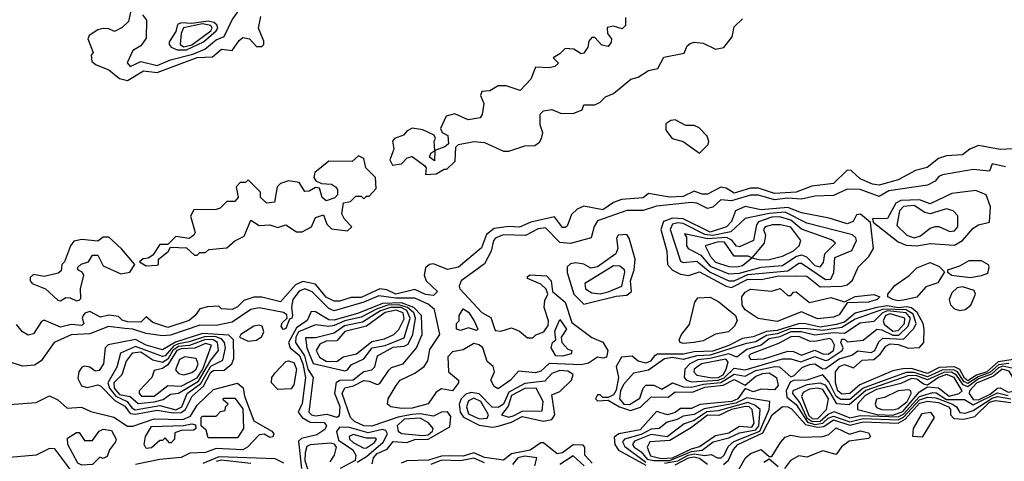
# Model space of a CAD drawing. Extents: x 2889633 to 3052318, y 540750 to 918690.
# Tile 59 of 256: x 3025984 to 3029651, y 563332 to 564977. Entities that reach past the tile are written whole.
import ezdxf

# ---------------------------------------------------------------- set-up
doc = ezdxf.new("R2010")
doc.units = 0

msp = doc.modelspace()

# ---------------------------------------------------------------- linework, layer by layer
at = {"layer": '0CON02XD'}
for points in [[(3026396, 565005), (3026389.3, 564970.7), (3026365, 564947.5), (3026337, 564933), (3026315, 564943.3), (3026295, 564943.8), (3026275, 564938.8), (3026241.7, 564918.3), (3026237.5, 564905), (3026257.5, 564855), (3026250, 564845), (3026251.7, 564821.7), (3026268.3, 564808.3), (3026315, 564790), (3026355, 564757.5), (3026385, 564750), (3026445, 564786), (3026495, 564780.8), (3026645, 564835.5), (3026701.7, 564838.3), (3026735, 564866.7), (3026775, 564862.5), (3026800.7, 564899.3), (3026815, 564910), (3026840, 564905), (3026865, 564876.7), (3026885, 564876.7), (3026893.3, 564885), (3026893, 564897), (3026873.3, 564945), (3026881.7, 564988.3)], [(3026441.2, 564995), (3026456.2, 564975), (3026455, 564907.5), (3026435, 564880), (3026405, 564862.5), (3026383.6, 564816.4), (3026395, 564802.5), (3026435, 564820.8), (3026495, 564806.7), (3026545, 564827.3), (3026628.5, 564848.5), (3026672.8, 564867.2), (3026715, 564901.5), (3026745, 564913.8), (3026775, 564976.7), (3026799.5, 565010.5)], [(3028240, 564985), (3028240, 564955), (3028227, 564943), (3028195, 564952.5), (3028171.7, 564948.3), (3028172.5, 564925), (3028187.5, 564905), (3028187, 564893), (3028175, 564877.5), (3028151.7, 564881.7), (3028125, 564910), (3028115, 564910), (3028103, 564897), (3028100, 564875), (3028085, 564852.5), (3028075, 564850), (3028047, 564867), (3028015, 564870), (3027995, 564850), (3027970, 564835), (3027990, 564815), (3027977, 564803), (3027955, 564797.5), (3027905, 564800), (3027887.5, 564755), (3027847, 564713), (3027795, 564730), (3027765, 564730), (3027735, 564712.5), (3027705, 564710), (3027700, 564695), (3027712.5, 564665), (3027706.4, 564623.6), (3027698.3, 564611.7), (3027653.9, 564603.9), (3027603.6, 564626.4), (3027572.3, 564617.7), (3027551.2, 564571.2), (3027557, 564557), (3027577.5, 564545), (3027580, 564515), (3027567, 564503), (3027530, 564490), (3027528.3, 564451.7), (3027510, 564465), (3027515, 564480), (3027530, 564490), (3027527.5, 564525), (3027532.5, 564535), (3027527, 564547), (3027485, 564566.7), (3027445, 564572.5), (3027427, 564563), (3027413.6, 564546.4), (3027380, 564535), (3027372.5, 564525), (3027377.5, 564495), (3027362.5, 564455), (3027372.5, 564435), (3027405, 564440), (3027427, 564463), (3027445, 564467.5), (3027493, 564433), (3027497.5, 564425), (3027495, 564400)], [(3026605, 564864.7), (3026668.2, 564895), (3026715.5, 564935), (3026720.9, 564945), (3026717.5, 564957.5), (3026706.6, 564966.6), (3026685, 564971.2), (3026625, 564962.4), (3026584.4, 564965.5), (3026571.2, 564958.8), (3026565, 564932.5), (3026540, 564895), (3026540, 564885), (3026547.5, 564875), (3026570, 564865), (3026605, 564864.7)], [(3026595, 564875.5), (3026625, 564882.8), (3026695.5, 564935), (3026700.5, 564945), (3026695.6, 564955), (3026665, 564960.9), (3026594, 564946), (3026584.6, 564925), (3026581.1, 564885), (3026595, 564875.5)], [(3027495, 564400), (3027535, 564402.5), (3027565, 564420), (3027575, 564420), (3027605, 564450), (3027608.3, 564501.7), (3027618.3, 564511.7), (3027675, 564523.3), (3027715, 564520), (3027785, 564486.7), (3027805, 564486.7), (3027865, 564506.7), (3027901.7, 564508.3), (3027919.3, 564520.7), (3027927.5, 564535), (3027932.5, 564555), (3027922.5, 564585), (3027922.5, 564625), (3027935, 564637.5), (3027965, 564642.5), (3027998.3, 564628.3), (3028045, 564627.5), (3028078.3, 564641.7), (3028085, 564660), (3028125, 564660), (3028145, 564670), (3028165, 564690), (3028195, 564702.5), (3028260, 564755), (3028286.7, 564763.3), (3028325, 564787.5), (3028360, 564795), (3028383, 564837), (3028458.3, 564851.7), (3028470, 564880), (3028481.2, 564888.8), (3028495, 564893.3), (3028529.3, 564889.3), (3028575, 564867.5), (3028606.4, 564873.6), (3028637, 564913), (3028645, 564950), (3028675, 564980)], [(3028515, 564480), (3028548.3, 564511.7), (3028550, 564525), (3028543.6, 564543.6), (3028513.9, 564573.9), (3028495, 564583.3), (3028465, 564583.3), (3028425, 564603.8), (3028408.3, 564601.7), (3028390.5, 564589.5), (3028390, 564565), (3028414.2, 564534.2), (3028455, 564523.3), (3028515, 564480)], [(3029685, 564496.2), (3029635, 564493.3), (3029555, 564508.8), (3029522.5, 564495), (3029495, 564473.3), (3029435, 564470), (3029405, 564460), (3029363.6, 564426.4), (3029320, 564415), (3029255, 564380), (3029185, 564361.2), (3029160, 564365), (3029114.1, 564384.1), (3029080, 564415), (3029065, 564416.7), (3029015, 564366.7), (3028933.6, 564356.4), (3028875, 564334.3), (3028795, 564329.2), (3028735, 564349.2), (3028705, 564350), (3028645, 564331.2), (3028615, 564350), (3028595, 564353.3), (3028545, 564326.7), (3028525, 564326.7), (3028495, 564338.8), (3028455, 564318.8), (3028403.6, 564316.4), (3028325, 564330), (3028305, 564313.3), (3028225, 564306.7), (3028195, 564296.7), (3028155, 564268.8), (3028085, 564282.5), (3028059.3, 564270.7), (3028038.3, 564251.7), (3028022.5, 564207.5), (3028015, 564202.5), (3028005, 564202.5), (3027975, 564242.5), (3027887.7, 564222.3), (3027845, 564204), (3027805, 564206.2), (3027750.8, 564199.2), (3027722.5, 564177.5), (3027703, 564127), (3027617.5, 564055), (3027577, 564047), (3027525, 564067.5), (3027510, 564065), (3027495, 564052.5), (3027490, 564025), (3027497.5, 564005), (3027540, 563965), (3027525, 563950), (3027495, 563953.8), (3027455, 563972.5), (3027385, 563954.5), (3027350.8, 563970.8), (3027325, 563974.3), (3027255, 563942.9), (3027218, 563942), (3027175, 563928.8), (3027155, 563928.8), (3027125, 563944), (3027085, 563992), (3027038.3, 564001.7), (3027010.5, 563989.5), (3026955, 563926.7), (3026885, 563943.8), (3026855, 563943.8), (3026818.8, 563931.2), (3026795, 563907.5), (3026775, 563897.5), (3026735, 563900), (3026725, 563910), (3026683, 563907), (3026655, 563900), (3026637.5, 563875), (3026615, 563856.7), (3026535, 563831.2), (3026479.3, 563849.3), (3026455, 563870), (3026435, 563850), (3026385, 563852), (3026365, 563857.5), (3026351.7, 563871.7), (3026315, 563876.7), (3026285, 563868.8), (3026245, 563890), (3026226.4, 563883.6), (3026220, 563875), (3026216.7, 563865), (3026222.5, 563845), (3026215, 563837.5), (3026175, 563841.2), (3026135, 563832), (3026075, 563857.5), (3026065, 563852.5), (3026035, 563807.5), (3026015, 563802.5), (3025994.1, 563814.1), (3025971.7, 563841.7)], [(3029655, 564428.8), (3029605, 564440), (3029595, 564412.5), (3029535, 564418.8), (3029420.7, 564399.3), (3029407, 564393), (3029392.5, 564375), (3029365, 564361.2), (3029220.9, 564339.1), (3029185, 564318), (3029114.2, 564344.2), (3029065.9, 564345.9), (3029015, 564322), (3028945, 564319.2), (3028895, 564308.6), (3028845, 564312.1), (3028795, 564305.5), (3028735, 564323.1), (3028705, 564323.5), (3028635, 564302.5), (3028595, 564306.2), (3028565, 564278.8), (3028545, 564274), (3028505, 564294), (3028485.9, 564295.9), (3028355, 564282.5), (3028305, 564266.2), (3028245, 564266), (3028135, 564228), (3028122.7, 564207.3), (3028112.5, 564165), (3028035, 564144), (3027995, 564146.7), (3027942, 564202), (3027915, 564198.6), (3027866.9, 564173.1), (3027785, 564175.6), (3027756.7, 564165), (3027748, 564155), (3027740, 564115), (3027715, 564067.5), (3027627.5, 564005), (3027620, 563985), (3027623.3, 563975), (3027705, 563886.7), (3027737.7, 563867.7), (3027755, 563820), (3027775, 563817.5), (3027815, 563830), (3027845, 563817.5), (3027875, 563792.5), (3027895, 563792.5), (3027906.4, 563803.6), (3027935.6, 563814.4), (3027952.4, 563837.6), (3027953.1, 563855), (3027936.9, 563905), (3027939.4, 563930.6), (3027950, 563955), (3027943.8, 563973.8), (3027925, 563992.5), (3027875, 564012.5), (3027875, 564020), (3027885, 564026.7), (3027945, 564022.5), (3027962.5, 564005), (3027967.5, 563965), (3028015.6, 563925), (3028039.6, 563849.6), (3028115, 563794), (3028155.6, 563775.6), (3028174.2, 563745), (3028169.4, 563720.6), (3028155, 563716), (3028135, 563720), (3028101.7, 563698.3), (3028075, 563691.9), (3027955, 563696.9), (3027925, 563668.6), (3027905, 563661.8), (3027841.4, 563668.6), (3027812, 563635), (3027765, 563602), (3027750.7, 563610.7), (3027738, 563635), (3027752.5, 563665), (3027747.5, 563685), (3027724.4, 563704.5), (3027708.8, 563755), (3027695, 563766), (3027675, 563770.8), (3027635, 563747.5), (3027595, 563740), (3027578.3, 563721.7), (3027580, 563665), (3027617.5, 563635), (3027617.5, 563625), (3027595, 563594.2), (3027555, 563601.9), (3027535, 563590), (3027505, 563545.8), (3027445, 563530.8), (3027405, 563529.1), (3027365.8, 563535.8), (3027353.3, 563545), (3027356.2, 563565), (3027385.7, 563615), (3027400, 563635), (3027455, 563660), (3027490, 563685), (3027503.2, 563706.8), (3027511.1, 563748.9), (3027548, 563805), (3027528.2, 563898.2), (3027505, 563918.1), (3027455, 563939.5), (3027385, 563940), (3027321.1, 563948.9), (3027265, 563924.6), (3027155, 563893.3), (3027135, 563900.8), (3027073.4, 563963.4), (3027045, 563974.4), (3027023.9, 563966.1), (3027000.6, 563935), (3026996, 563906), (3027000, 563875), (3026996.7, 563865), (3026988.3, 563861.7), (3026975, 563827.5), (3026965, 563823.3), (3026957.5, 563835), (3026961.7, 563848.3), (3026980, 563865), (3026978.3, 563878.3), (3026966.1, 563886.1), (3026875, 563904.2), (3026845, 563898), (3026775, 563850), (3026715, 563838.6), (3026655, 563839.4), (3026545, 563801.5), (3026515, 563799.4), (3026455, 563808.1), (3026405, 563824.5), (3026375, 563826.5), (3026313.9, 563833.9), (3026245, 563806.5), (3026175, 563803.8), (3026112.5, 563775), (3026063, 563707), (3026039.3, 563690.7), (3025995, 563686.7), (3025955, 563698.8)], [(3026455, 564060), (3026495, 564062.5), (3026500, 564065), (3026500, 564085), (3026536.4, 564113.6), (3026545, 564130), (3026605, 564127.5), (3026635, 564100), (3026645, 564100), (3026655, 564110), (3026675, 564110), (3026688.3, 564121.7), (3026755, 564127.5), (3026785, 564153.3), (3026819.3, 564170.7), (3026845, 564230), (3026875, 564210), (3026915, 564212.5), (3026945, 564202.5), (3026975, 564212.5), (3027015, 564187.5), (3027035, 564187.5), (3027070, 564205), (3027085, 564240), (3027115, 564250), (3027127.5, 564215), (3027145, 564197.5), (3027205, 564190), (3027220, 564205), (3027193.6, 564233.6), (3027183.6, 564253.6), (3027190, 564295), (3027215, 564300), (3027235, 564320), (3027255, 564320), (3027265, 564310), (3027275, 564320), (3027285, 564320), (3027311.7, 564348.3), (3027308.8, 564388.8), (3027272.5, 564425), (3027265, 564460), (3027245, 564470), (3027221.7, 564448.3), (3027135, 564450), (3027082.3, 564407.7), (3027079.3, 564389.3), (3027086.4, 564376.4), (3027107, 564367), (3027145, 564363.8), (3027160, 564355), (3027166.7, 564345), (3027167.5, 564325), (3027157, 564313), (3027125, 564302.5), (3027110, 564315), (3027100, 564350), (3027085, 564352.5), (3027061.7, 564338.3), (3027045, 564337.5), (3027025, 564370), (3026985, 564376.7), (3026955, 564366.7), (3026942.5, 564355), (3026933, 564297), (3026904.1, 564294.1), (3026880, 564315), (3026880, 564335), (3026835, 564380), (3026825, 564370), (3026805, 564370), (3026790, 564355), (3026797.5, 564315), (3026785, 564300), (3026755, 564300), (3026730, 564275), (3026715, 564270), (3026631.7, 564268.3), (3026620, 564245), (3026637.5, 564185), (3026632.5, 564175), (3026615, 564162.5), (3026565, 564170), (3026535, 564140), (3026505, 564140), (3026480, 564100), (3026461.7, 564088.3), (3026443.3, 564086.7), (3026430, 564075), (3026455, 564060)], [(3029325, 564134.4), (3029375, 564144), (3029465, 564137.5), (3029495.5, 564154.5), (3029535, 564200), (3029555, 564213.3), (3029595, 564222.5), (3029599.5, 564279.5), (3029583.3, 564325), (3029545, 564341.2), (3029455, 564329.2), (3029375, 564290.8), (3029334.4, 564305.6), (3029265, 564303.3), (3029246.5, 564293.5), (3029215, 564236.2), (3029160, 564235), (3029162.5, 564222.5), (3029255, 564150), (3029285, 564137.1), (3029325, 564134.4)], [(3028635, 563980), (3028695, 564010.4), (3028745, 564009.5), (3028805, 564021.8), (3028877, 564023), (3028915, 564022), (3028965, 563982.5), (3029045, 563984.2), (3029065, 563990), (3029085, 564007.5), (3029106.7, 564055), (3029146.2, 564095), (3029163.8, 564125), (3029151.7, 564221.7), (3029115, 564252.5), (3029100, 564250), (3029087.5, 564225), (3029065, 564216.2), (3028998.3, 564238.3), (3028895, 564257.1), (3028845, 564277.5), (3028745, 564268.9), (3028685, 564280.6), (3028650, 564265), (3028634, 564225), (3028616, 564205), (3028555, 564186.2), (3028455, 564235.5), (3028415, 564237.5), (3028381.2, 564225), (3028371.2, 564195), (3028394, 564115), (3028396.2, 564065), (3028414.4, 564044.4), (3028445, 564029.2), (3028475, 564024.2), (3028515, 564037.5), (3028615, 563984.3), (3028635, 563980)], [(3028645, 564004.5), (3028695, 564027.7), (3028845, 564041.9), (3028885, 564070), (3028895, 564070), (3028985, 564010), (3029005, 564011.2), (3029016.2, 564035), (3029019.3, 564090.7), (3029083, 564117), (3029100, 564155), (3029097.5, 564165), (3029085, 564176), (3028915, 564218.6), (3028835, 564259.5), (3028775, 564255.4), (3028685, 564236.7), (3028632.5, 564187.5), (3028565, 564173.5), (3028535, 564176.8), (3028455, 564217.3), (3028435, 564220.5), (3028415, 564215.6), (3028405.8, 564195), (3028445, 564077.5), (3028455, 564073.3), (3028505, 564077.5), (3028555, 564036.5), (3028625, 564004.5), (3028645, 564004.5)], [(3029315, 564164), (3029338.3, 564171.7), (3029375, 564200), (3029393.6, 564206.4), (3029406.4, 564206.4), (3029448.3, 564188.3), (3029465, 564190), (3029477.5, 564205), (3029477, 564247), (3029460, 564265), (3029435, 564272.5), (3029375, 564253.8), (3029355, 564259.2), (3029315.5, 564285.5), (3029275, 564281.4), (3029260, 564265), (3029250.8, 564210.8), (3029287.5, 564175), (3029315, 564164)], [(3028625, 564030.6), (3028665, 564032.5), (3028745, 564055.6), (3028825, 564061.4), (3028874, 564095), (3028895, 564101.4), (3028913.4, 564093.4), (3028945, 564061.4), (3028965, 564056.2), (3028977, 564073), (3028982.5, 564105), (3029022.5, 564145), (3029007.3, 564157.3), (3028895, 564197.1), (3028855, 564230), (3028815, 564242.2), (3028785, 564241.5), (3028735.5, 564224.5), (3028727.6, 564212.4), (3028716.2, 564155), (3028665, 564130.8), (3028653.2, 564133.2), (3028635.6, 564155.6), (3028616.1, 564166.1), (3028545, 564160.4), (3028460, 564180), (3028467.5, 564167.5), (3028466.7, 564135), (3028473.3, 564125), (3028520.3, 564100.3), (3028555, 564058.6), (3028625, 564030.6)], [(3028742.7, 564082.7), (3028775, 564084.2), (3028825, 564096.2), (3028865, 564116), (3028886.7, 564135), (3028892.5, 564155), (3028855, 564203.8), (3028816.7, 564213.3), (3028787, 564213), (3028760, 564205), (3028754, 564195), (3028761.2, 564175), (3028756.2, 564145), (3028710, 564090), (3028742.7, 564082.7)], [(3026195, 563930), (3026205, 563932.5), (3026211.7, 563938.3), (3026210, 563975), (3026222.5, 564025), (3026216.7, 564036.7), (3026200, 564045), (3026200, 564055), (3026213, 564067), (3026240, 564075), (3026255, 564100), (3026275, 564100), (3026295, 564060), (3026360.7, 564030.7), (3026393.6, 564036.4), (3026412.5, 564065), (3026363, 564123), (3026315, 564167.5), (3026295, 564167.5), (3026275, 564152.5), (3026215, 564158.8), (3026185, 564152.5), (3026172.5, 564135), (3026150, 564075), (3026140, 564065), (3026138.3, 564041.7), (3026127, 564033), (3026075, 564020), (3026035, 564027.5), (3026023, 564017), (3026022.5, 564005), (3026030, 563995), (3026080, 563975), (3026125, 563932.5), (3026135, 563930), (3026155, 563942.5), (3026171.7, 563941.7), (3026195, 563930)], [(3028085, 563917.5), (3028105, 563922.5), (3028205, 563946.9), (3028245, 563950.8), (3028262, 563965), (3028258.6, 564005), (3028272.5, 564045), (3028276.2, 564085), (3028253.9, 564163.9), (3028245, 564176.7), (3028212.5, 564175), (3028206.4, 564163.6), (3028211.2, 564125), (3028203.8, 564105), (3028135, 564056.7), (3028111.2, 564051.2), (3028085, 564066.7), (3028055, 564072), (3028035, 564068), (3028023.1, 564056.9), (3028022.9, 564035), (3028048, 563955), (3028085, 563917.5)], [(3028655, 564056.2), (3028675, 564062), (3028710, 564090), (3028696.7, 564096.7), (3028645, 564096.2), (3028608, 564148), (3028585, 564149.5), (3028536.7, 564135), (3028555.8, 564095), (3028575, 564074.2), (3028625, 564058), (3028655, 564056.2)], [(3029255, 563929.5), (3029235, 563934.5), (3029216.7, 563945), (3029216.7, 563955), (3029243, 563987), (3029295.8, 564024.2), (3029325, 564053.3), (3029375, 564072.5), (3029408.3, 564058.3), (3029428.3, 564038.3), (3029403.6, 563996.4), (3029358.3, 563981.7), (3029325, 563944), (3029275, 563932.7), (3029255, 563929.5)], [(3029525, 564015.6), (3029453.9, 564023.9), (3029440, 564035), (3029440, 564045), (3029485, 564060), (3029519.5, 564080.5), (3029565, 564080), (3029590, 564065), (3029592.5, 564055), (3029587.7, 564032.3), (3029565, 564022.5), (3029525, 564015.6)], [(3028145, 563955.7), (3028175, 563963.1), (3028226.2, 563985), (3028237.3, 564037.3), (3028235.6, 564045.6), (3028219.1, 564059.1), (3028195, 564060.8), (3028088.8, 563995), (3028091.2, 563975), (3028115, 563959.2), (3028145, 563955.7)], [(3028805, 563853.3), (3028734.2, 563864.2), (3028685, 563896.7), (3028674.3, 563914.3), (3028672.5, 563945), (3028685, 563962.5), (3028705, 563973.1), (3028783.9, 563966.1), (3028815.9, 563975.9), (3028845, 563950), (3028855, 563950), (3028865, 563962.5), (3028875, 563963.3), (3028925, 563923.3), (3029005, 563941.9), (3029055, 563926.2), (3029095, 563945.6), (3029165, 563953.8), (3029187.5, 563945), (3029176.7, 563935), (3029145, 563924.5), (3029065, 563922.5), (3029035, 563878), (3029015, 563868.5), (3028955, 563863.5), (3028895, 563889.2), (3028805, 563853.3)], [(3029485, 563894.3), (3029505, 563898), (3029525.8, 563914.2), (3029543.8, 563955), (3029538.1, 563968.1), (3029495, 563982.2), (3029475, 563978.9), (3029455, 563959.2), (3029445.6, 563935), (3029450, 563915), (3029465, 563900), (3029485, 563894.3)], [(3027296.7, 563323.3), (3027300.8, 563345), (3027315, 563362), (3027352.5, 563377.5), (3027375, 563405.8), (3027425, 563402.5), (3027455, 563413.5), (3027505, 563415.4), (3027585, 563461.2), (3027589.4, 563499.4), (3027576.8, 563516.8), (3027555, 563515.7), (3027525, 563500), (3027475, 563508.9), (3027443.8, 563506.2), (3027393.4, 563496.6), (3027295, 563462.9), (3027265, 563464.4), (3027230.3, 563480.3), (3027216, 563495), (3027184.3, 563585), (3027194.4, 563605.5), (3027227, 563613), (3027265, 563633.1), (3027285, 563631.4), (3027315, 563618), (3027325, 563622), (3027358, 563672), (3027368.8, 563681.2), (3027411.2, 563695), (3027460.8, 563755), (3027482.5, 563805), (3027480, 563875), (3027451.4, 563905), (3027405, 563922.2), (3027335, 563920), (3027245, 563883.6), (3027155, 563857.9), (3027135, 563859.5), (3027085, 563889.2), (3027069.3, 563890.7), (3027053.8, 563856.2), (3027015, 563830), (3026984.3, 563775), (3026990.8, 563755), (3027025.8, 563725.8), (3027038.7, 563695), (3027047.8, 563645), (3027035, 563547.5), (3027021.2, 563515), (3027035.6, 563495.6), (3027065, 563478.6), (3027117.3, 563477.3), (3027126.7, 563465), (3027119.5, 563450.5), (3027089.7, 563430.4), (3027033.1, 563416.9), (3027022.5, 563407.5), (3027033.1, 563305)], [(3028455, 563770.6), (3028443.3, 563775), (3028440, 563785), (3028448, 563805), (3028478.1, 563841.9), (3028498, 563925), (3028508.8, 563941.2), (3028555, 563943.8), (3028586.8, 563926.8), (3028650, 563875), (3028656.2, 563855), (3028645, 563833.8), (3028623.3, 563815), (3028575, 563806.2), (3028528.9, 563781.1), (3028495, 563774.5), (3028455, 563770.6)], [(3027165, 563496.2), (3027175, 563502.5), (3027177.1, 563535), (3027156.9, 563585), (3027162.9, 563627.1), (3027175.8, 563634.2), (3027225, 563635.7), (3027265, 563666.7), (3027295, 563672.5), (3027305.9, 563684.1), (3027316.7, 563725), (3027375, 563756.9), (3027415, 563760.8), (3027430.9, 563769.1), (3027447.5, 563805), (3027457.5, 563865), (3027450.9, 563885), (3027427.5, 563905), (3027395, 563914.8), (3027355, 563913.2), (3027315, 563900.4), (3027255, 563868.5), (3027194.7, 563855.3), (3027155, 563837.8), (3027135, 563834.3), (3027085, 563840), (3027021.8, 563815), (3027011.8, 563795), (3027010.8, 563775), (3027044.5, 563725), (3027056.4, 563675), (3027076, 563645), (3027060, 563515), (3027070, 563505), (3027085, 563501.9), (3027127.9, 563507.9), (3027165, 563496.2)], [(3027195, 563668.8), (3027205, 563672.5), (3027218, 563692), (3027265.6, 563714.4), (3027296.2, 563755), (3027345, 563763.3), (3027415, 563792), (3027438.2, 563865), (3027425, 563893.5), (3027403.8, 563905), (3027364, 563905), (3027327.6, 563892.5), (3027260.8, 563850.8), (3027192.7, 563837.3), (3027155, 563810), (3027085, 563792.5), (3027048.3, 563791.7), (3027052.9, 563755), (3027076.7, 563696.7), (3027195, 563668.8)], [(3027165, 563704.3), (3027188.3, 563721.7), (3027237.4, 563732.6), (3027295, 563778.9), (3027342.1, 563787.9), (3027376.7, 563805), (3027395, 563823.3), (3027415, 563863.3), (3027411.4, 563885), (3027385.3, 563895.3), (3027345, 563886.7), (3027274.6, 563835.4), (3027195, 563815.6), (3027165, 563781.2), (3027125, 563779.4), (3027102, 563768), (3027087.5, 563745), (3027100.4, 563720.4), (3027125, 563705.5), (3027165, 563704.3)], [(3027685, 563820), (3027655, 563830), (3027625, 563820), (3027610, 563825), (3027610, 563845), (3027620, 563855), (3027620, 563875), (3027635, 563900), (3027655, 563887.5), (3027676.7, 563855), (3027690, 563825), (3027685, 563820)], [(3029685, 563711.8), (3029627.4, 563702.5), (3029585, 563666), (3029546.6, 563653.4), (3029515, 563632.5), (3029502, 563642), (3029484.8, 563674.8), (3029465, 563684.1), (3029407.7, 563682.3), (3029365, 563658.9), (3029305, 563677.5), (3029272.7, 563677.3), (3029235, 563669.2), (3029112.3, 563617.7), (3029075, 563584.3), (3029045, 563582.9), (3029031.1, 563595), (3029021.9, 563625), (3029022, 563665), (3029036.7, 563685), (3029055, 563693.3), (3029089.3, 563680.7), (3029121.2, 563708.8), (3029165, 563712), (3029188.8, 563731.2), (3029209.1, 563760.9), (3029225, 563769.4), (3029255, 563766.9), (3029293.2, 563753.2), (3029335, 563756), (3029350.8, 563775), (3029352, 563825), (3029348.6, 563845), (3029325.9, 563885.9), (3029305, 563903.8), (3029288, 563908), (3029255, 563904.3), (3029215, 563911.4), (3029176.2, 563905), (3029095, 563883.5), (3029055, 563850), (3029025, 563841.8), (3028965, 563832.2), (3028905, 563845.5), (3028884.5, 563844.5), (3028805, 563819.3), (3028765, 563815.4), (3028715, 563795.7), (3028675, 563789.4), (3028625, 563763.6), (3028565, 563742.7), (3028495, 563740), (3028455, 563731.8), (3028358.8, 563731.2), (3028346, 563724), (3028333.3, 563705), (3028315, 563698), (3028287.5, 563705), (3028264.1, 563724.1), (3028225, 563720), (3028205.6, 563685), (3028214.2, 563645), (3028205, 563597.5), (3028195, 563580), (3028175, 563570), (3028155, 563570), (3028145, 563580), (3028135, 563580), (3028127.5, 563565), (3028135, 563557.5), (3028175, 563560), (3028218, 563535), (3028258.6, 563521.4), (3028295.8, 563534.2), (3028335, 563572), (3028398.3, 563571.7), (3028425, 563591.2), (3028489.6, 563590.4), (3028535, 563608), (3028603.8, 563616.2), (3028645, 563636.7), (3028685, 563616.2), (3028725, 563650), (3028751.2, 563658.8), (3028775, 563661.4), (3028802, 563645), (3028808.8, 563615), (3028795, 563598.8), (3028745, 563600.8), (3028715, 563591.2), (3028685, 563603.3), (3028657.8, 563565), (3028635.5, 563555.5), (3028516.5, 563543.5), (3028485, 563529.4), (3028445, 563528.6), (3028425, 563514.3), (3028395.9, 563505.9), (3028355, 563517.5), (3028295, 563449.4), (3028215.5, 563434.5), (3028197.5, 563422.5), (3028200, 563395), (3028213.8, 563373.8), (3028315, 563317.5)], [(3028255, 563543.5), (3028293.1, 563566.9), (3028305.8, 563604.2), (3028316.1, 563616.1), (3028345, 563616.2), (3028375, 563600.8), (3028415, 563624.2), (3028455, 563610), (3028485, 563608.2), (3028529.9, 563620.2), (3028595, 563625.8), (3028645, 563657.3), (3028685, 563649.4), (3028725, 563670), (3028795.8, 563685.8), (3028813.6, 563683.6), (3028855, 563647.5), (3028868, 563652), (3028898.3, 563681.7), (3028925, 563693.3), (3028945, 563695.8), (3028975, 563676.2), (3028985, 563677.5), (3029035, 563714.5), (3029083, 563727), (3029105, 563744), (3029155, 563737.5), (3029168, 563745), (3029182.7, 563777.3), (3029198.6, 563791.4), (3029275, 563787.1), (3029313.5, 563826.5), (3029321.9, 563845), (3029310.6, 563880.6), (3029285, 563897), (3029200.6, 563899.4), (3029095, 563861.9), (3029045, 563830.8), (3028975, 563819.7), (3028916, 563826), (3028855, 563827), (3028805, 563806.6), (3028765, 563800.4), (3028725, 563777.5), (3028685, 563770), (3028555, 563727.8), (3028505, 563724.6), (3028455, 563711.9), (3028415, 563718.9), (3028385, 563714.4), (3028325, 563672.2), (3028270, 563660), (3028232.1, 563617.9), (3028221.5, 563595), (3028217.5, 563565), (3028234.2, 563545), (3028255, 563543.5)], [(3028485, 563628.6), (3028585, 563634.2), (3028607, 563643), (3028645, 563678.6), (3028685, 563673.1), (3028824.3, 563714.3), (3028855, 563714), (3028893.1, 563703.1), (3028945, 563722.2), (3028985, 563708.1), (3028995, 563710.6), (3029046.7, 563745), (3029050, 563755), (3029041.2, 563775), (3029045, 563787.5), (3029055, 563787.5), (3029067, 563777), (3029125, 563783.8), (3029176.1, 563823.9), (3029195, 563821.4), (3029235, 563801.8), (3029258.1, 563801.9), (3029292.5, 563835), (3029300.9, 563865), (3029284.7, 563884.7), (3029215, 563892.1), (3029196.9, 563885), (3029165, 563853.3), (3029113.8, 563846.2), (3029055, 563808.8), (3029015, 563810.6), (3028945, 563802.5), (3028894.6, 563814.6), (3028855, 563814.6), (3028814.2, 563795.8), (3028775, 563787.9), (3028744.6, 563765.4), (3028691.1, 563748.9), (3028655, 563720), (3028625, 563732.1), (3028555, 563715.3), (3028509.2, 563710.8), (3028480, 563695), (3028461.2, 563675), (3028458.8, 563645), (3028466.7, 563635), (3028485, 563628.6)], [(3028005, 563723.8), (3027980, 563725), (3027962.5, 563755), (3027967.5, 563775), (3027980, 563785), (3027977, 563817), (3027995, 563860), (3028020, 563825), (3028000, 563795), (3028002.5, 563775), (3028025, 563750), (3028040, 563745), (3028037, 563733), (3028005, 563723.8)], [(3029235, 563817.5), (3029255, 563818.9), (3029279.5, 563845), (3029280.6, 563865), (3029225, 563882), (3029207.8, 563875), (3029199.5, 563855), (3029203.3, 563843.3), (3029235, 563817.5)], [(3026835, 563780), (3026865, 563783.3), (3026885, 563797.5), (3026893.3, 563815), (3026886.7, 563835), (3026875, 563838.8), (3026855, 563836), (3026807.5, 563805), (3026802.5, 563795), (3026835, 563780)], [(3026415, 563508.2), (3026495, 563523.1), (3026555, 563512.3), (3026585, 563514), (3026601.5, 563525), (3026625.6, 563575), (3026667.7, 563612.3), (3026695, 563664.3), (3026705, 563671.1), (3026745, 563672.2), (3026774.2, 563695), (3026780.8, 563715), (3026780, 563785), (3026761.9, 563801.9), (3026665, 563808.4), (3026563.6, 563776.4), (3026515, 563747.1), (3026455, 563764.5), (3026415, 563785.5), (3026313.6, 563766.4), (3026302.5, 563755), (3026296.2, 563695), (3026279.3, 563670.7), (3026265, 563667.5), (3026245, 563683.3), (3026225, 563686.7), (3026215, 563682.5), (3026203.3, 563665), (3026200.7, 563640.7), (3026213.6, 563613.6), (3026235, 563606.7), (3026275, 563617.5), (3026285, 563613.3), (3026338.5, 563558.6), (3026375, 563537.1), (3026395, 563510), (3026415, 563508.2)], [(3026413.9, 563523.9), (3026505, 563540), (3026565, 563524.6), (3026587.8, 563535), (3026607.1, 563585), (3026658.3, 563621.8), (3026695, 563686.5), (3026740.5, 563709.5), (3026750.6, 563755), (3026746.9, 563775), (3026736.8, 563786.8), (3026715.3, 563795.3), (3026675, 563797.7), (3026615, 563776.7), (3026575, 563769.8), (3026557.8, 563762.2), (3026525, 563725.6), (3026515, 563722.2), (3026415, 563760), (3026358.8, 563735), (3026345, 563683.3), (3026311.9, 563625), (3026317.9, 563605), (3026341.8, 563575), (3026384.2, 563555), (3026401.1, 563531.1), (3026413.9, 563523.9)], [(3026425, 563547.1), (3026485, 563553.8), (3026517.9, 563562.1), (3026545, 563582.5), (3026575, 563585.7), (3026649.1, 563630.9), (3026695, 563709.2), (3026724.3, 563745), (3026720.6, 563775), (3026704.7, 563784.7), (3026675, 563786.4), (3026616.3, 563763.7), (3026575, 563760.2), (3026554.5, 563745.5), (3026535, 563713.3), (3026515, 563700), (3026479.3, 563709.3), (3026435, 563738.5), (3026402.5, 563735), (3026380, 563705), (3026364, 563655), (3026334.4, 563625), (3026335.5, 563605), (3026355, 563581.2), (3026395, 563574.3), (3026425, 563547.1)], [(3028705, 563711.2), (3028755, 563714.5), (3028845, 563742.5), (3028865, 563741.4), (3028895, 563727.5), (3028945, 563746), (3028975, 563732.5), (3028995, 563731.5), (3029014.3, 563745), (3029018.5, 563765), (3029008.6, 563785), (3028999.2, 563789.2), (3028945, 563778), (3028925, 563780), (3028885, 563796.9), (3028855.8, 563795.8), (3028809.4, 563770.6), (3028705, 563731.2), (3028698.8, 563725), (3028705, 563711.2)], [(3026485, 563574.5), (3026535, 563614.2), (3026585, 563612.5), (3026645, 563643.8), (3026665.7, 563675), (3026698, 563765), (3026675, 563771.1), (3026636, 563754), (3026585, 563751.4), (3026568.2, 563745), (3026535, 563691.5), (3026515, 563677.8), (3026485, 563670), (3026475.6, 563644.4), (3026428.8, 563595), (3026428.8, 563585), (3026437.5, 563575), (3026485, 563574.5)], [(3026595, 563654.5), (3026625, 563662.7), (3026641.1, 563675), (3026648.2, 563695), (3026641.2, 563715), (3026598.7, 563721.3), (3026578.6, 563711.4), (3026563.5, 563673.5), (3026575, 563659.2), (3026595, 563654.5)], [(3026945, 563599.2), (3026920.8, 563625), (3026922.5, 563645), (3026935, 563662), (3026975, 563704.2), (3026985, 563707.1), (3027005, 563700.8), (3027014.5, 563675), (3027005, 563617.5), (3026995, 563602), (3026945, 563599.2)], [(3028562.6, 563642.6), (3028585, 563644.7), (3028603.5, 563655), (3028614.5, 563675), (3028622.3, 563702.3), (3028612.9, 563712.9), (3028522.5, 563695), (3028496, 563675), (3028494.2, 563665), (3028505, 563652.9), (3028562.6, 563642.6)], [(3027745, 563459.5), (3027765, 563463.3), (3027815, 563478.5), (3027855, 563499.5), (3027935, 563481.4), (3027965, 563488), (3027976.7, 563505), (3027965, 563580), (3027995, 563592), (3028038.1, 563635), (3028045.4, 563655.4), (3028025, 563668), (3027995, 563670), (3027965, 563659.4), (3027939.4, 563630.6), (3027865, 563622.2), (3027805, 563590), (3027785.3, 563544.7), (3027765, 563532.2), (3027743.8, 563533.8), (3027695, 563583.3), (3027665, 563588.5), (3027645, 563582.9), (3027627.5, 563565), (3027620.8, 563545), (3027623.8, 563515), (3027636.2, 563496.2), (3027695, 563466.7), (3027745, 563459.5)], [(3029667.1, 563697.1), (3029628.6, 563691.4), (3029597.2, 563662.8), (3029553, 563647), (3029515, 563621.6), (3029499.7, 563629.6), (3029476.9, 563665), (3029462.8, 563672.8), (3029418.6, 563671.4), (3029365, 563647), (3029315, 563663.2), (3029285, 563662.7), (3029124.7, 563605.3), (3029075, 563562.1), (3029042, 563562), (3029025, 563573.1), (3028997.7, 563627.7), (3028975, 563653.8), (3028915, 563634.5), (3028865, 563633.8), (3028852.5, 563627.5), (3028837.8, 563595), (3028840.9, 563570.9), (3028875, 563544.3), (3028917.9, 563477.9), (3028945, 563469.3)], [(3029679.2, 563679.2), (3029645, 563686.2), (3029629.5, 563680.5), (3029603.5, 563656.5), (3029555, 563638.9), (3029515, 563610.3), (3029497.3, 563617.3), (3029473.1, 563653.1), (3029453.8, 563663.8), (3029425, 563663.4), (3029365, 563635.8), (3029325, 563650.5), (3029295, 563652), (3029134.3, 563595.7), (3029073, 563543), (3029026.5, 563546.5), (3029001.3, 563591.3), (3028985, 563615.5), (3028965, 563623.5), (3028915, 563617.1), (3028862.9, 563595), (3028861.4, 563585), (3028889.5, 563549.5), (3028915, 563494.6), (3028935, 563480.2)], [(3029555, 563561.4), (3029598.1, 563581.9), (3029625, 563604.5), (3029635, 563605.4), (3029665, 563590), (3029690, 563595), (3029699, 563618.9), (3029668.6, 563668.6), (3029642.5, 563675), (3029610.5, 563649.5), (3029547, 563623), (3029521.4, 563595), (3029520, 563585), (3029535, 563562.5), (3029555, 563561.4)], [(3029235, 563504.8), (3029272.3, 563517.7), (3029335, 563590.5), (3029365, 563610), (3029405, 563605.5), (3029445, 563574.6), (3029482.5, 563585), (3029493.8, 563595), (3029464.4, 563645), (3029435, 563655.7), (3029405.5, 563645), (3029365, 563615.8), (3029349.7, 563619.7), (3029325, 563638.2), (3029305, 563640.8), (3029265, 563622.3), (3029175, 563600), (3029132.7, 563577.3), (3029104.4, 563545), (3029103.3, 563525), (3029176.5, 563506.4), (3029235, 563504.8)], [(3025946.1, 563543.9), (3026045, 563551.9), (3026095, 563576.2), (3026125, 563561.2), (3026160.5, 563530.5), (3026214.2, 563534.2), (3026248.3, 563518.3), (3026333.6, 563496.4), (3026385, 563463.3), (3026405, 563463.3), (3026485, 563490.9), (3026591.7, 563488.3), (3026619.2, 563500.8), (3026645, 563541.4), (3026705, 563599.4), (3026795, 563623.8), (3026815.8, 563605.8), (3026821.4, 563575), (3026855, 563483.3), (3026922.5, 563445), (3026930, 563435), (3026926.4, 563423.6), (3026915, 563421.2), (3026893.6, 563433.6), (3026875, 563431.2), (3026832, 563385), (3026815, 563375.7), (3026715, 563380.5), (3026675, 563365.6), (3026617, 563363), (3026585, 563346.2), (3026505, 563338.6), (3026415, 563320)], [(3027805, 563497.1), (3027825, 563503.3), (3027855, 563518.9), (3027929.3, 563520.7), (3027933.3, 563555), (3027906.7, 563605), (3027865, 563603.8), (3027815, 563576.9), (3027802.3, 563537.7), (3027777.5, 563505), (3027805, 563497.1)], [(3028955, 563490.9), (3028988.1, 563525), (3028995.5, 563565), (3028975, 563599.4), (3028955, 563604.5), (3028925, 563601.1), (3028901.8, 563588.2), (3028895.9, 563574.1), (3028922.5, 563502.5), (3028935, 563491.6), (3028955, 563490.9)], [(3029235, 563523.8), (3029255, 563528.8), (3029288.6, 563555), (3029304.3, 563584.3), (3029302, 563595), (3029295, 563598.9), (3029255, 563594.2), (3029205, 563569.4), (3029175, 563563.3), (3029169.2, 563545), (3029175, 563533.1), (3029194.7, 563524.7), (3029235, 563523.8)], [(3026795, 563420), (3026685, 563420), (3026678.3, 563448.3), (3026660, 563465), (3026660, 563495), (3026665, 563500), (3026715, 563500), (3026731.7, 563518.3), (3026748.3, 563521.7), (3026750, 563535), (3026760, 563545), (3026741.7, 563561.7), (3026743, 563567), (3026785, 563567.5), (3026815, 563527.5), (3026817.5, 563455), (3026795, 563420)], [(3027695, 563490), (3027725, 563493.3), (3027730, 563505), (3027701.4, 563555), (3027675, 563567.8), (3027655, 563558), (3027647.8, 563535), (3027655, 563509.2), (3027695, 563490)], [(3028385, 563325.2), (3028435, 563333.6), (3028473.3, 563355), (3028495, 563359.7), (3028535, 563354.5), (3028558.3, 563358.3), (3028582.5, 563345), (3028596.2, 563345), (3028607.1, 563355), (3028622.1, 563387.9), (3028643.3, 563406.7), (3028740, 563445), (3028774.3, 563525), (3028777.5, 563555), (3028691.8, 563568.2), (3028651.3, 563548.7), (3028532.3, 563527.7), (3028495, 563506.9), (3028455, 563500.8), (3028432.1, 563487.9), (3028395, 563478.6), (3028365.5, 563454.5), (3028335, 563451.5), (3028298.1, 563431.9), (3028236.7, 563415), (3028228.8, 563405), (3028237.9, 563387.9), (3028315, 563328.8)], [(3028605, 563320.6), (3028623.6, 563336.4), (3028641.1, 563375), (3028658.6, 563395), (3028751.7, 563438.3), (3028785.7, 563505), (3028825, 563536), (3028845, 563535.8), (3028858.3, 563528.3), (3028909.7, 563469.8), (3028955, 563458.9), (3028978.2, 563461.8), (3029015, 563487.2), (3029075, 563466.6), (3029125, 563479.4), (3029255, 563473.8), (3029281, 563488.9), (3029335, 563548.7), (3029365, 563556.8), (3029405, 563551.3), (3029442.5, 563535), (3029450, 563525), (3029450, 563505), (3029462.2, 563492.2), (3029500.4, 563489.6), (3029540.5, 563499.5), (3029595, 563552.9), (3029618.2, 563558.2), (3029675, 563551.2)], [(3028935, 563480.2), (3028965, 563482.2), (3028995, 563508.2), (3029017.3, 563517.3), (3029075, 563494.6), (3029115, 563503.3), (3029255, 563497.4), (3029275, 563508.2), (3029335, 563574.1), (3029385, 563589.1), (3029397.4, 563587.4), (3029435, 563562.3), (3029502.5, 563562.5), (3029535, 563542.5), (3029625, 563587.7), (3029665, 563577.2)], [(3028945, 563469.3), (3028975, 563474.6), (3028995, 563492.5), (3029015, 563500), (3029075, 563479.3), (3029125, 563491.2), (3029255, 563486.4), (3029275, 563496.5), (3029335, 563561.6), (3029365, 563570.7), (3029395, 563568.8), (3029458, 563545), (3029472.5, 563535), (3029485, 563514.2), (3029505, 563511.4), (3029535, 563521.9), (3029605, 563568.1), (3029625, 563573.2), (3029675, 563564.7)], [(3028344.8, 563334.8), (3028405, 563334.8), (3028485, 563368.8), (3028525, 563373.5), (3028566.7, 563405), (3028625, 563419.5), (3028665, 563437.8), (3028725, 563449.2), (3028736.1, 563465), (3028740.8, 563525), (3028721.8, 563541.8), (3028695, 563551.8), (3028585, 563520.9), (3028543.3, 563516.8), (3028495, 563484.5), (3028457.9, 563472.1), (3028395, 563423.3), (3028335, 563431.8), (3028273, 563407), (3028265.8, 563395), (3028272.5, 563385), (3028297.7, 563367.7), (3028320.5, 563340.5), (3028344.8, 563334.8)], [(3028372.7, 563342.7), (3028415, 563344.8), (3028485, 563379.4), (3028515, 563387.5), (3028575, 563427.9), (3028625, 563438.2), (3028665, 563462.9), (3028710.2, 563459.8), (3028718.9, 563475), (3028711.9, 563525), (3028700, 563535), (3028686.2, 563536.2), (3028634, 563525), (3028587.6, 563502.4), (3028545, 563503.8), (3028485, 563457.8), (3028405, 563409.3), (3028330, 563405), (3028320.8, 563385), (3028332.4, 563352.3), (3028372.7, 563342.7)], [(3027485, 563428.2), (3027505, 563431.2), (3027520.6, 563445), (3027522.9, 563455), (3027506.2, 563476.2), (3027475, 563492.5), (3027415, 563489.2), (3027390, 563465), (3027393.3, 563445), (3027405.8, 563435.8), (3027485, 563428.2)], [(3029345, 563422.5), (3029310, 563425), (3029312.5, 563455), (3029345, 563510), (3029375.7, 563515.7), (3029388.8, 563495), (3029345, 563422.5)], [(3026215, 563317.5), (3026200, 563325), (3026163.3, 563395), (3026161.7, 563418.3), (3026195, 563440), (3026205, 563440), (3026225, 563410), (3026255, 563410), (3026280, 563445), (3026295, 563452.5), (3026325, 563447.5), (3026342.5, 563415), (3026340, 563405), (3026317.5, 563375), (3026309.3, 563350.7), (3026295, 563343.3), (3026282.5, 563347.5), (3026255, 563320), (3026215, 563317.5)], [(3026455, 563380), (3026447.5, 563395), (3026452.5, 563425), (3026475, 563462.5), (3026594.1, 563465.9), (3026625, 563472.5), (3026638.3, 563468.3), (3026640, 563455), (3026631.7, 563448.3), (3026585, 563447.5), (3026561.7, 563438.3), (3026560, 563415), (3026548.3, 563401.7), (3026541.7, 563401.7), (3026525, 563420), (3026515, 563410), (3026505, 563410), (3026475, 563382.5), (3026455, 563380)], [(3027240.7, 563329.3), (3027275, 563350), (3027336.9, 563403.1), (3027354, 563435), (3027347.5, 563447.5), (3027335, 563451.4), (3027281.3, 563438.7), (3027212.3, 563457.7), (3027175, 563460), (3027163.9, 563443.9), (3027171.2, 563411.2), (3027224.6, 563374.6), (3027236, 563355), (3027233.3, 563335), (3027176.7, 563305)], [(3028660.3, 563299.6), (3028686.7, 563345), (3028705, 563361.2), (3028745, 563376), (3028775, 563350), (3028785, 563350), (3028817, 563403), (3028835, 563422.5), (3028855, 563430), (3028895, 563422.5), (3028975, 563424.2), (3028997.6, 563432.4), (3029025, 563456.5), (3029073.9, 563433.9), (3029115, 563445.6), (3029145, 563438.8), (3029152.5, 563425), (3029145, 563417.5), (3029072.3, 563407.7), (3029044.1, 563385.9), (3029025, 563357.5), (3028975, 563370.8), (3028915, 563348), (3028885, 563353.3), (3028854.3, 563335.7), (3028832.5, 563305)], [(3027265, 563381.2), (3027275, 563382), (3027305, 563402), (3027312.5, 563415), (3027308.3, 563418.3), (3027275, 563418.1), (3027225, 563432), (3027211.2, 563425), (3027212, 563415), (3027225, 563402.5), (3027265, 563381.2)], [(3026184.7, 563284.7), (3026115, 563378.8), (3026095, 563380), (3026045, 563355.8), (3025945, 563346), (3025906.4, 563333.6), (3025897.5, 563325)], [(3027140, 563330), (3027155.6, 563355), (3027163.8, 563385), (3027156.4, 563396.4), (3027140.5, 563400.5), (3027065, 563394), (3027053.1, 563386.9), (3027046.4, 563363.6), (3027045.5, 563335), (3027056, 563304)], [(3028116.2, 563325), (3028088, 563355), (3028088, 563385), (3028082.5, 563392.5), (3028045, 563394.2), (3028005, 563364), (3027985, 563360), (3027935, 563401.2), (3027925, 563401.2), (3027885, 563374.4), (3027815, 563360), (3027785, 563336), (3027715, 563346.5), (3027675, 563364.5), (3027635, 563350.9), (3027587.8, 563352.2), (3027555, 563351.8), (3027506.3, 563336.3), (3027425, 563334), (3027404.2, 563325.8)], [(3026966.7, 563325), (3026935, 563342), (3026725, 563349.3), (3026666, 563324)], [(3026844.6, 563324.6), (3026734, 563336), (3026715, 563331.2)], [(3027715, 563327.3), (3027675, 563343.5), (3027625, 563333.6), (3027555, 563336.9), (3027515, 563321.1)], [(3027902.5, 563315), (3027910, 563345), (3027865, 563351.1), (3027838.8, 563345), (3027819.4, 563320.6)], [(3028086, 563315), (3028045, 563352.5), (3027995, 563320)], [(3028425, 563319.4), (3028475, 563345.3), (3028495, 563348.6), (3028515, 563344.5), (3028545, 563321.2)], [(3028808.3, 563311.7), (3028775, 563340), (3028755, 563327.5)]]:
    msp.add_lwpolyline(points, dxfattribs=at)

doc.saveas('drawing.dxf')
